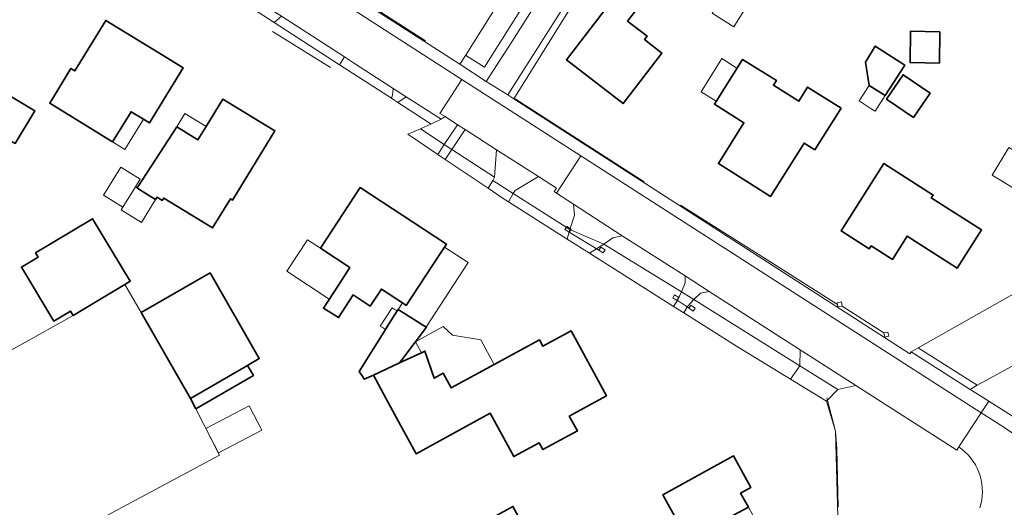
# Model space of a CAD drawing. Extents: x 147051 to 149075, y 463071 to 465537.
# Tile 61 of 229: x 148028 to 148149, y 463744 to 463804. Entities that reach past the tile are written whole.
import ezdxf

# ---------------------------------------------------------------- set-up
doc = ezdxf.new("R2010")
doc.units = 0
doc.header["$LTSCALE"] = 0.5
for name, color, linetype, lineweight in [('B-PV-GR-BEPLANTING_CULTUUR_BODEMBEDEKKER-GV', 252, 'CONTINUOUS', 18), ('B-PV-GR-BEPLANTING_CULTUUR_BOSPLANTSOEN-GV', 252, 'CONTINUOUS', 18), ('B-PV-GR-BEPLANTING_CULTUUR_HEESTERS-GV', 252, 'CONTINUOUS', 18), ('B-PV-GR-GRAS-GV', 252, 'CONTINUOUS', 13), ('B-PV-GR-GROENVOORZIENING-GV', 252, 'CONTINUOUS', 18), ('B-PV-GR-HAAG-G', 252, 'CONTINUOUS', 13), ('B-PV-GR-STRUIK-GV', 252, 'CONTINUOUS', 13), ('B-PV-IE-TERREINAFSCHEIDING_KUNSTMATIG_HEKWERK-G', 252, 'CONTINUOUS', 18), ('B-PV-IE-TERREINAFSCHEIDING_KUNSTMATIG_MUUR-G', 252, 'CONTINUOUS', 18), ('B-PV-OG-BEBOUWING-GV', 6, 'CONTINUOUS', 35), ('B-PV-OG-BEBOUWING_LUIFEL-GV', 6, 'CONTINUOUS', 18), ('B-PV-OG-TERREIN_BEGROEID-GV', 252, 'CONTINUOUS', 18), ('B-PV-OG-TERREIN_ERF-GV', 252, 'CONTINUOUS', 18), ('B-PV-VH-GESLOTENVERHARDING_ASFALT-GV', 252, 'CONTINUOUS', 18), ('B-PV-VH-OPENVERHARDING_BETONSTRAATSTEEN-GV', 252, 'CONTINUOUS', 18), ('B-PV-VH-OPENVERHARDING_STRAATBAKSTEEN-GV', 252, 'CONTINUOUS', 18), ('B-PV-VH-OPENVERHARDING_TEGEL-GV', 252, 'CONTINUOUS', 18)]:
    doc.layers.add(name, color=color, linetype=linetype, lineweight=lineweight)

msp = doc.modelspace()

# ---------------------------------------------------------------- linework, layer by layer
at = {"layer": 'B-PV-GR-BEPLANTING_CULTUUR_BODEMBEDEKKER-GV', "flags": 128}
msp.add_lwpolyline([(148059.196, 463803.95), (148067.258, 463798.756), (148067.26, 463798.759), (148067.871, 463799.717), (148060.092, 463804.734), (148059.218, 463803.97)], close=True, dxfattribs=at)
at = {"layer": 'B-PV-GR-BEPLANTING_CULTUUR_BOSPLANTSOEN-GV', "flags": 128}
msp.add_lwpolyline([(148150.011, 463770.292), (148138.682, 463763.86), (148141.9, 463761.822), (148145.961, 463759.25), (148147.111, 463759.878), (148185.472, 463780.854)], dxfattribs=at)
at = {"layer": 'B-PV-GR-BEPLANTING_CULTUUR_HEESTERS-GV', "flags": 128}
msp.add_lwpolyline([(148090.85, 463799.444), (148088.017, 463795.033), (148088.76, 463794.555), (148097.426, 463808.452), (148102.182, 463816.248), (148101.73, 463816.624)], close=True, dxfattribs=at)
at = {"layer": 'B-PV-GR-GRAS-GV', "flags": 128}
msp.add_lwpolyline([(147958.362, 463713.392), (147966.706, 463718.495), (147972.625, 463708.158), (148027.893, 463737.504), (148052.475, 463750.647), (148049.525, 463756.35), (148048.858, 463757.638), (148042.782, 463768.201), (148040.794, 463771.681), (148034.397, 463767.837), (148014.507, 463756.752), (147999.487, 463780.99), (148004.027, 463783.62), (148001.278, 463788.101), (148014.717, 463796.345), (148003.333, 463817.742), (147999.522, 463815.897), (147905.739, 463767.713), (147898.508, 463764.454), (147918.122, 463731.554), (147930.957, 463710.024), (147950.457, 463720.477), (147952.77, 463721.702)], close=True, dxfattribs=at)
at = {"layer": 'B-PV-GR-GROENVOORZIENING-GV', "flags": 128}
for points in [[(148077.24, 463790.847), (148075.688, 463790.185), (148079.383, 463787.707), (148080.196, 463788.929)], [(148080.196, 463788.929), (148079.383, 463787.707), (148079.819, 463787.414), (148080.295, 463787.095), (148081.122, 463788.328)], [(148081.122, 463788.328), (148080.295, 463787.095), (148085.598, 463783.539), (148086.187, 463784.495), (148086.391, 463784.908)], [(148095.69, 463778.444), (148088.688, 463782.881), (148088.11, 463781.877), (148095.363, 463777.261)]]:
    msp.add_lwpolyline(points, close=True, dxfattribs=at)
at = {"layer": 'B-PV-GR-HAAG-G', "flags": 128}
for points in [[(148068.566, 463807.719), (148077.889, 463801.723)], [(148121.577, 463773.72), (148128.701, 463769.204)]]:
    msp.add_lwpolyline(points, dxfattribs=at)
at = {"layer": 'B-PV-GR-STRUIK-GV', "flags": 128}
for points in [[(148109.48, 463770.775), (148099.871, 463776.64), (148098.096, 463775.522), (148108.479, 463768.946), (148108.983, 463769.701)], [(148124.07, 463761.654), (148110.973, 463769.814), (148110.21, 463768.962), (148109.737, 463768.174), (148116.251, 463764.069), (148122.896, 463760.012)]]:
    msp.add_lwpolyline(points, close=True, dxfattribs=at)
at = {"layer": 'B-PV-IE-TERREINAFSCHEIDING_KUNSTMATIG_HEKWERK-G', "flags": 128}
for points in [[(148058.98, 463802.866), (148066.168, 463798.438)], [(148088.938, 463794.557), (148104.853, 463784.318)], [(148109.329, 463781.465), (148121.577, 463773.72)], [(148095.598, 463778.109), (148099.261, 463775.916)], [(148108.941, 463769.76), (148110.18, 463768.909), (148110.402, 463768.757)], [(148129.283, 463768.995), (148134.421, 463765.703)], [(148128.795, 463744.211), (148128.621, 463751.466), (148128.444, 463753.577), (148127.397, 463757.695)]]:
    msp.add_lwpolyline(points, dxfattribs=at)
at = {"layer": 'B-PV-IE-TERREINAFSCHEIDING_KUNSTMATIG_MUUR-G', "flags": 128}
for points in [[(148095.311, 463778.819), (148095.837, 463778.482), (148095.598, 463778.109), (148095.073, 463778.447)], [(148099.5, 463776.289), (148100.025, 463775.951), (148099.787, 463775.579), (148099.261, 463775.916)], [(148108.373, 463770.032), (148108.61, 463770.402), (148109.136, 463770.064), (148108.898, 463769.694)], [(148128.663, 463769.428), (148129.194, 463769.519), (148129.283, 463768.995), (148128.752, 463768.905)], [(148110.386, 463768.734), (148110.625, 463769.106), (148111.151, 463768.769), (148110.911, 463768.396)], [(148134.421, 463765.703), (148134.94, 463765.816), (148135.051, 463765.297), (148134.532, 463765.184)]]:
    msp.add_lwpolyline(points, close=True, dxfattribs=at)
at = {"layer": 'B-PV-OG-BEBOUWING-GV', "flags": 128}
for points in [[(148102.182, 463816.248), (148097.426, 463808.452), (148100.447, 463806.126), (148095.254, 463799.377), (148102.264, 463793.982), (148107.049, 463800.2), (148104.9, 463801.854), (148105.222, 463802.273), (148102.801, 463804.137), (148105.355, 463807.456), (148102.82, 463809.407), (148105.813, 463813.297)], [(148039.259, 463789.259), (148041.537, 463792.977), (148043.059, 463792.044), (148043.808, 463791.585), (148047.974, 463798.376), (148045.502, 463799.893), (148038.413, 463804.235), (148034.595, 463798), (148034.125, 463798.288), (148031.504, 463794.009), (148039.054, 463789.385)], [(148141.343, 463802.824), (148137.726, 463802.883), (148137.663, 463799.035), (148141.28, 463798.976)], [(148132.166, 463799.072), (148132.625, 463796.215), (148134.59, 463794.952), (148137.009, 463798.714), (148133.37, 463801.053)], [(148125.916, 463788.262), (148129.148, 463793.401), (148125.015, 463796), (148123.926, 463794.269), (148120.798, 463796.236), (148121.164, 463796.82), (148116.971, 463799.428), (148113.52, 463793.919), (148117.162, 463791.614), (148114.009, 463786.581), (148120.436, 463782.508), (148124.593, 463789.094)], [(148138.105, 463792.247), (148140.145, 463795.243), (148136.8, 463797.522), (148134.759, 463794.526)], [(148027.227, 463789.036), (148029.66, 463793.073), (148026.386, 463795.046), (148023.953, 463791.009), (148026.39, 463789.54)], [(148042.287, 463783.573), (148042.497, 463783.442), (148044.571, 463782.148), (148044.745, 463782.432), (148045.396, 463782.032), (148045.577, 463782.328), (148051.592, 463778.639), (148053.805, 463782.248), (148054.068, 463782.087), (148059.291, 463790.599), (148052.875, 463794.536), (148050.792, 463791.141), (148049.794, 463789.515), (148047.201, 463791.107), (148042.454, 463783.84)], [(148140.278, 463782.343), (148140.523, 463782.702), (148134.419, 463786.587), (148129.149, 463778.287), (148132.616, 463776.056), (148132.856, 463776.43), (148135.481, 463774.756), (148137.289, 463777.647), (148143.463, 463773.697), (148146.464, 463778.411)], [(148068.941, 463770.392), (148071.061, 463769.004), (148072.435, 463771.101), (148075.018, 463769.409), (148075.499, 463769.094), (148078.702, 463773.984), (148080.213, 463776.292), (148080.45, 463776.654), (148075.067, 463780.179), (148069.805, 463783.625), (148064.91, 463776.151), (148068.552, 463773.765), (148067.123, 463771.583), (148065.269, 463768.768), (148067.14, 463767.595)], [(148034.397, 463767.837), (148040.794, 463771.681), (148041.433, 463772.065), (148036.795, 463779.783), (148029.759, 463775.555), (148030.061, 463775.052), (148028.008, 463773.818), (148032.013, 463767.155), (148034.066, 463768.388)], [(148048.858, 463757.638), (148055.927, 463761.703), (148057.368, 463762.532), (148051.292, 463773.096), (148042.782, 463768.201)], [(148070.22, 463760.155), (148070.323, 463759.994), (148071.44, 463760.51), (148074.667, 463761.998), (148074.943, 463762.365), (148077.985, 463766.405), (148077.948, 463766.428), (148077.309, 463766.828), (148074.486, 463768.597), (148074.374, 463768.419), (148073.312, 463766.722), (148072.941, 463766.128), (148069.706, 463760.959)], [(148086.348, 463761.805), (148081.051, 463758.922), (148080.071, 463760.724), (148078.951, 463760.114), (148077.805, 463763.459), (148077.386, 463763.264), (148074.667, 463761.998), (148071.44, 463760.51), (148073.322, 463757.052), (148076.716, 463750.816), (148085.865, 463755.794), (148088.765, 463750.463), (148091.898, 463752.167), (148092.362, 463751.313), (148096.613, 463753.626), (148095.62, 463755.451), (148100.191, 463757.938), (148095.834, 463765.945), (148092.371, 463764.061), (148091.942, 463764.849)], [(148056.636, 463760.469), (148055.927, 463761.703), (148048.858, 463757.638), (148049.525, 463756.35)], [(148110.241, 463740.218), (148117.716, 463744.205), (148116.747, 463745.95), (148118.026, 463746.66), (148115.859, 463750.566), (148107.174, 463745.746), (148109.103, 463742.269), (148101.554, 463738.08), (148102.72, 463736.06)], [(148099.222, 463736.786), (148094.337, 463734.075), (148088.655, 463744.314), (148083.657, 463741.54), (148094.149, 463722.636), (148104.328, 463728.286), (148100.646, 463734.918), (148100.38, 463734.782)]]:
    msp.add_lwpolyline(points, close=True, dxfattribs=at)
at = {"layer": 'B-PV-OG-BEBOUWING_LUIFEL-GV', "flags": 128}
for points in [[(148115.936, 463803.435), (148116.056, 463803.628), (148117.666, 463806.206), (148117.801, 463806.422), (148119.598, 463809.3), (148113.285, 463813.242), (148111.353, 463810.148), (148114.966, 463807.893), (148113.356, 463805.314), (148113.235, 463805.122)], [(148116.29, 463798.341), (148114.422, 463799.511), (148111.869, 463795.435), (148113.737, 463794.265), (148114.112, 463794.864)], [(148132.625, 463796.215), (148131.389, 463794.292), (148132.751, 463793.417), (148133.354, 463793.029), (148134.59, 463794.952)], [(148041.537, 463792.977), (148039.259, 463789.259), (148040.779, 463788.328), (148043.059, 463792.044)], [(148050.792, 463791.141), (148048.198, 463792.733), (148047.201, 463791.107), (148049.794, 463789.515)], [(148152.49, 463786.988), (148149.855, 463788.574), (148147.788, 463785.14), (148150.423, 463783.554)], [(148040.518, 463781.201), (148042.079, 463783.703), (148042.673, 463784.654), (148040.298, 463786.137), (148038.143, 463782.684)], [(148040.756, 463780.605), (148042.839, 463779.327), (148044.571, 463782.148), (148042.497, 463783.442), (148042.287, 463783.573), (148042.079, 463783.703), (148040.518, 463781.201), (148040.317, 463780.879)], [(148063.314, 463777.197), (148060.769, 463773.313), (148065.99, 463769.875), (148068.552, 463773.765), (148064.91, 463776.151)], [(148077.948, 463766.428), (148077.995, 463766.504), (148083.056, 463774.245), (148083.141, 463774.374), (148080.213, 463776.292), (148078.702, 463773.984), (148075.499, 463769.094), (148075.018, 463769.409), (148074.486, 463768.597), (148077.309, 463766.828)], [(148072.576, 463766.356), (148072.941, 463766.128), (148074.374, 463768.419), (148074.01, 463768.647), (148073.765, 463768.8), (148072.284, 463766.539)], [(148077.386, 463763.264), (148077.805, 463763.459), (148078.951, 463760.114), (148080.071, 463760.724), (148081.051, 463758.922), (148086.348, 463761.805), (148084.689, 463764.853), (148081.223, 463765.41), (148080.06, 463766.477), (148076.648, 463764.62)], [(148052.325, 463750.936), (148057.67, 463753.705), (148056.117, 463756.702), (148050.772, 463753.934)]]:
    msp.add_lwpolyline(points, close=True, dxfattribs=at)
at = {"layer": 'B-PV-OG-TERREIN_BEGROEID-GV', "flags": 128}
for points in [[(148097.329, 463822.98), (148099.642, 463821.414), (148085.156, 463798.462), (148082.921, 463799.872), (148082.875, 463800.022), (148082.119, 463798.815), (148085.368, 463796.698), (148088.515, 463801.605), (148101.396, 463821.866)], [(148185.472, 463780.854), (148147.111, 463759.878)], [(148147.111, 463759.878), (148145.961, 463759.25)], [(148128.769, 463758.736), (148127.338, 463757.306)], [(148130.979, 463759.22), (148128.769, 463758.736)], [(148143.443, 463751.253), (148130.979, 463759.22)], [(148145.198, 463758.814), (148145.086, 463758.747)], [(148145.086, 463758.747), (148147.373, 463757.291)], [(148145.961, 463759.25), (148145.198, 463758.814)], [(148127.338, 463757.306), (148128.444, 463753.577)], [(148147.373, 463757.291), (148150.745, 463755.145)], [(148128.444, 463753.577), (148128.943, 463735.428)], [(148143.676, 463751.649), (148143.443, 463751.253)], [(148146.28, 463744.126), (148146.405, 463744.603)]]:
    msp.add_lwpolyline(points, dxfattribs=at)
for points in [[(148097.329, 463822.98), (148093.602, 463817.262), (148093.781, 463817.146), (148088.718, 463809.345), (148082.875, 463800.022), (148082.921, 463799.872), (148085.156, 463798.462), (148099.642, 463821.414)], [(148081.815, 463791.374), (148080.283, 463792.362), (148079.801, 463792.065), (148078.521, 463791.456), (148077.24, 463790.847), (148080.196, 463788.929)], [(148081.815, 463791.374), (148080.196, 463788.929), (148081.122, 463788.328), (148082.75, 463790.771)], [(148081.122, 463788.328), (148086.391, 463784.908), (148086.645, 463788.258), (148082.75, 463790.771)], [(148096.277, 463780.222), (148096.118, 463781.591), (148094.039, 463782.933), (148093.755, 463783.119), (148094.054, 463783.551), (148091.803, 463784.978), (148088.943, 463783.272), (148088.688, 463782.881), (148095.69, 463778.444)], [(148109.48, 463770.775), (148109.9, 463771.897), (148109.897, 463772.731), (148102.144, 463777.688), (148100.98, 463777.413), (148099.871, 463776.64)], [(148124.123, 463763.617), (148112.86, 463770.818), (148111.82, 463770.623), (148110.973, 463769.814), (148124.07, 463761.654)], [(148138.682, 463763.86), (148137.821, 463763.371), (148145.086, 463758.747), (148145.198, 463758.814), (148145.961, 463759.25), (148141.9, 463761.822)]]:
    msp.add_lwpolyline(points, close=True, dxfattribs=at)
at = {"layer": 'B-PV-OG-TERREIN_BEGROEID-GV'}
msp.add_lwpolyline([(148146.405, 463744.603, 0.3146146), (148143.676, 463751.649)], format="xyb", dxfattribs=at)
at = {"layer": 'B-PV-OG-TERREIN_ERF-GV', "flags": 128}
for points in [[(148025.911, 463834.885), (148082.119, 463798.815), (148082.875, 463800.022), (148088.718, 463809.345), (148093.781, 463817.146), (148093.602, 463817.262), (148093.553, 463817.187), (148089.384, 463819.896), (148093.67, 463826.469), (148093.966, 463826.975), (148080.793, 463835.303), (148071.322, 463841.325), (148059.698, 463848.767), (148075.956, 463857.672), (148064.693, 463877.604), (148063.271, 463880.121), (148066.214, 463881.824), (148066.005, 463882.211), (148061.404, 463890.716)], [(148216.428, 463877.91), (148216.075, 463877.718), (148116.461, 463823.59), (148107.366, 463818.675), (148105.001, 463820.218), (148102.182, 463816.248), (148105.813, 463813.297), (148102.82, 463809.407), (148105.355, 463807.456), (148102.801, 463804.137), (148105.222, 463802.273), (148104.9, 463801.854), (148107.049, 463800.2), (148102.264, 463793.982), (148095.254, 463799.377), (148100.447, 463806.126), (148097.426, 463808.452), (148088.76, 463794.555), (148136.956, 463763.585), (148137.645, 463763.142), (148137.821, 463763.371)], [(148137.821, 463763.371), (148138.682, 463763.86), (148150.011, 463770.292), (148155.842, 463773.492), (148154.545, 463775.855), (148156.375, 463776.859), (148161.523, 463779.685), (148162.918, 463777.376), (148166.668, 463779.434), (148166.824, 463779.519), (148166.245, 463779.827), (148160.266, 463783.009), (148159.228, 463784.348), (148242.131, 463829.364), (148242.47, 463829.548)], [(148128.943, 463735.428), (148128.444, 463753.577), (148127.338, 463757.306), (148122.896, 463760.012), (148116.251, 463764.069), (148109.737, 463768.174), (148108.479, 463768.946), (148098.096, 463775.522), (148095.363, 463777.261), (148088.11, 463781.877), (148087.458, 463782.292), (148085.598, 463783.539), (148080.295, 463787.095), (148079.819, 463787.414), (148079.383, 463787.707), (148075.688, 463790.185), (148077.24, 463790.847), (148078.521, 463791.456), (148078.205, 463791.702), (148074.463, 463794.113), (148073.983, 463794.422), (148073.661, 463794.63), (148067.258, 463798.756), (148059.196, 463803.95), (148056.51, 463805.681)], [(148014.507, 463756.752), (148034.397, 463767.837), (148034.066, 463768.388), (148032.013, 463767.155), (148028.008, 463773.818), (148030.061, 463775.052), (148029.759, 463775.555), (148036.795, 463779.783), (148041.433, 463772.065), (148040.794, 463771.681), (148042.782, 463768.201), (148051.292, 463773.096), (148057.368, 463762.532), (148055.927, 463761.703), (148056.636, 463760.469), (148049.525, 463756.35), (148052.475, 463750.647), (148027.893, 463737.504)]]:
    msp.add_lwpolyline(points, dxfattribs=at)
for points in [[(148039.259, 463789.259), (148039.054, 463789.385), (148031.504, 463794.009), (148034.125, 463798.288), (148034.595, 463798), (148038.413, 463804.235), (148045.502, 463799.893), (148047.974, 463798.376), (148043.808, 463791.585), (148043.059, 463792.044), (148041.537, 463792.977)], [(148141.343, 463802.824), (148141.28, 463798.976), (148137.663, 463799.035), (148137.726, 463802.883)], [(148132.166, 463799.072), (148133.37, 463801.053), (148137.009, 463798.714), (148134.59, 463794.952), (148132.625, 463796.215)], [(148125.916, 463788.262), (148124.593, 463789.094), (148120.436, 463782.508), (148114.009, 463786.581), (148117.162, 463791.614), (148113.52, 463793.919), (148116.971, 463799.428), (148121.164, 463796.82), (148120.798, 463796.236), (148123.926, 463794.269), (148125.015, 463796), (148129.148, 463793.401)], [(148138.105, 463792.247), (148134.759, 463794.526), (148136.8, 463797.522), (148140.145, 463795.243)], [(148023.953, 463791.009), (148026.386, 463795.046), (148029.66, 463793.073), (148027.227, 463789.036), (148026.39, 463789.54)], [(148042.287, 463783.573), (148042.454, 463783.84), (148047.201, 463791.107), (148049.794, 463789.515), (148050.792, 463791.141), (148052.875, 463794.536), (148059.291, 463790.599), (148054.068, 463782.087), (148053.805, 463782.248), (148051.592, 463778.639), (148045.577, 463782.328), (148045.396, 463782.032), (148044.745, 463782.432), (148044.571, 463782.148), (148042.497, 463783.442)], [(148140.278, 463782.343), (148146.464, 463778.411), (148143.463, 463773.697), (148137.289, 463777.647), (148135.481, 463774.756), (148132.856, 463776.43), (148132.616, 463776.056), (148129.149, 463778.287), (148134.419, 463786.587), (148140.523, 463782.702)], [(148087.458, 463782.292), (148088.11, 463781.877), (148088.688, 463782.881), (148086.187, 463784.495), (148085.598, 463783.539)], [(148068.941, 463770.392), (148067.14, 463767.595), (148065.269, 463768.768), (148067.123, 463771.583), (148068.552, 463773.765), (148064.91, 463776.151), (148069.805, 463783.625), (148075.067, 463780.179), (148080.45, 463776.654), (148080.213, 463776.292), (148078.702, 463773.984), (148075.499, 463769.094), (148075.018, 463769.409), (148072.435, 463771.101), (148071.061, 463769.004)], [(148098.096, 463775.522), (148099.871, 463776.64), (148095.69, 463778.444), (148095.363, 463777.261)], [(148109.737, 463768.174), (148110.21, 463768.962), (148110.973, 463769.814), (148109.48, 463770.775), (148108.983, 463769.701), (148108.479, 463768.946)], [(148070.22, 463760.155), (148069.706, 463760.959), (148072.941, 463766.128), (148073.312, 463766.722), (148074.374, 463768.419), (148074.486, 463768.597), (148077.309, 463766.828), (148077.948, 463766.428), (148077.985, 463766.405), (148074.943, 463762.365), (148074.667, 463761.998), (148077.386, 463763.264), (148077.805, 463763.459), (148078.951, 463760.114), (148080.071, 463760.724), (148081.051, 463758.922), (148086.348, 463761.805), (148091.942, 463764.849), (148092.371, 463764.061), (148095.834, 463765.945), (148100.191, 463757.938), (148095.62, 463755.451), (148096.613, 463753.626), (148092.362, 463751.313), (148091.898, 463752.167), (148088.765, 463750.463), (148085.865, 463755.794), (148076.716, 463750.816), (148073.322, 463757.052), (148071.44, 463760.51), (148070.323, 463759.994)], [(148127.338, 463757.306), (148128.769, 463758.736), (148124.59, 463761.331), (148124.07, 463761.654), (148122.896, 463760.012)], [(148104.328, 463728.286), (148094.149, 463722.636), (148083.657, 463741.54), (148088.655, 463744.314), (148094.337, 463734.075), (148099.222, 463736.786), (148100.38, 463734.782), (148100.646, 463734.918), (148102.72, 463736.06), (148101.554, 463738.08), (148109.103, 463742.269), (148107.174, 463745.746), (148115.859, 463750.566), (148118.026, 463746.66), (148116.747, 463745.95), (148117.716, 463744.205), (148119.295, 463741.36), (148120.454, 463742.004), (148122.477, 463738.359), (148117.318, 463735.496), (148113.334, 463733.284)]]:
    msp.add_lwpolyline(points, close=True, dxfattribs=at)
at = {"layer": 'B-PV-VH-GESLOTENVERHARDING_ASFALT-GV', "flags": 128}
for points in [[(148082.368, 463796.951), (148010.872, 463842.913)], [(148060.092, 463804.734), (148067.871, 463799.717)], [(148067.871, 463799.717), (148069.12, 463798.918)], [(148069.12, 463798.918), (148073.888, 463795.82)], [(148079.658, 463792.767), (148082.368, 463796.951)], [(148073.888, 463795.82), (148075.482, 463794.808)], [(148075.482, 463794.808), (148079.801, 463792.065)], [(148080.283, 463792.362), (148079.658, 463792.767)], [(148079.801, 463792.065), (148080.283, 463792.362)], [(148146.436, 463755.861), (148143.676, 463751.649)], [(148149.094, 463754.156), (148146.436, 463755.861)], [(148146.405, 463744.603), (148146.28, 463744.126)]]:
    msp.add_lwpolyline(points, dxfattribs=at)
msp.add_lwpolyline([(148130.979, 463759.22), (148143.443, 463751.253), (148143.676, 463751.649), (148146.436, 463755.861), (148097.027, 463787.55), (148094.039, 463782.933), (148096.118, 463781.591), (148102.144, 463777.688), (148109.897, 463772.731), (148112.86, 463770.818), (148124.123, 463763.617)], close=True, dxfattribs=at)
at = {"layer": 'B-PV-VH-GESLOTENVERHARDING_ASFALT-GV'}
for points in [[(148154.323, 463751.741, -0.0962446), (148149.094, 463754.156)], [(148143.676, 463751.649, -0.3146146), (148146.405, 463744.603)]]:
    msp.add_lwpolyline(points, format="xyb", dxfattribs=at)
at = {"layer": 'B-PV-VH-OPENVERHARDING_BETONSTRAATSTEEN-GV', "flags": 128}
for points in [[(148056.51, 463805.681), (148059.196, 463803.95), (148059.218, 463803.97), (148060.092, 463804.734), (148056.664, 463806.912), (148056.515, 463805.721)], [(148067.258, 463798.756), (148073.661, 463794.63), (148073.791, 463795.023), (148073.888, 463795.82), (148069.12, 463798.918), (148067.871, 463799.717), (148067.26, 463798.759)], [(148082.368, 463796.951), (148079.658, 463792.767), (148080.283, 463792.362), (148081.815, 463791.374), (148082.75, 463790.771), (148086.645, 463788.258), (148091.803, 463784.978), (148094.054, 463783.551), (148093.755, 463783.119), (148094.039, 463782.933), (148097.027, 463787.55)], [(148074.463, 463794.113), (148078.205, 463791.702), (148078.521, 463791.456), (148079.801, 463792.065), (148075.482, 463794.808)], [(148088.688, 463782.881), (148088.943, 463783.272), (148091.803, 463784.978), (148086.645, 463788.258), (148086.391, 463784.908), (148086.187, 463784.495)], [(148096.118, 463781.591), (148096.277, 463780.222), (148095.69, 463778.444), (148099.871, 463776.64), (148100.98, 463777.413), (148102.144, 463777.688)], [(148112.86, 463770.818), (148109.897, 463772.731), (148109.9, 463771.897), (148109.48, 463770.775), (148110.973, 463769.814), (148111.82, 463770.623)], [(148128.769, 463758.736), (148130.979, 463759.22), (148124.123, 463763.617), (148124.07, 463761.654), (148124.59, 463761.331)]]:
    msp.add_lwpolyline(points, close=True, dxfattribs=at)
at = {"layer": 'B-PV-VH-OPENVERHARDING_STRAATBAKSTEEN-GV', "flags": 128}
msp.add_lwpolyline([(148073.888, 463795.82), (148073.791, 463795.023), (148073.661, 463794.63), (148073.983, 463794.422), (148074.463, 463794.113), (148075.482, 463794.808)], close=True, dxfattribs=at)
at = {"layer": 'B-PV-VH-OPENVERHARDING_TEGEL-GV', "flags": 128}
for points in [[(148010.872, 463842.913), (148082.368, 463796.951), (148097.027, 463787.55), (148146.436, 463755.861), (148147.373, 463757.291), (148145.086, 463758.747), (148137.821, 463763.371), (148137.645, 463763.142), (148136.956, 463763.585), (148088.76, 463794.555), (148088.017, 463795.033), (148085.368, 463796.698), (148082.119, 463798.815), (148025.911, 463834.885), (148016.267, 463841.074), (148011.042, 463844.456)], [(148101.396, 463821.866), (148088.515, 463801.605)], [(148090.85, 463799.444), (148101.73, 463816.624)], [(148088.515, 463801.605), (148085.368, 463796.698)], [(148088.017, 463795.033), (148090.85, 463799.444)], [(148085.368, 463796.698), (148088.017, 463795.033)], [(148147.373, 463757.291), (148146.436, 463755.861)], [(148150.745, 463755.145), (148147.373, 463757.291)], [(148146.436, 463755.861), (148149.094, 463754.156)]]:
    msp.add_lwpolyline(points, dxfattribs=at)
at = {"layer": 'B-PV-VH-OPENVERHARDING_TEGEL-GV'}
msp.add_lwpolyline([(148149.094, 463754.156, 0.0962446), (148154.323, 463751.741)], format="xyb", dxfattribs=at)

doc.saveas('drawing.dxf')
